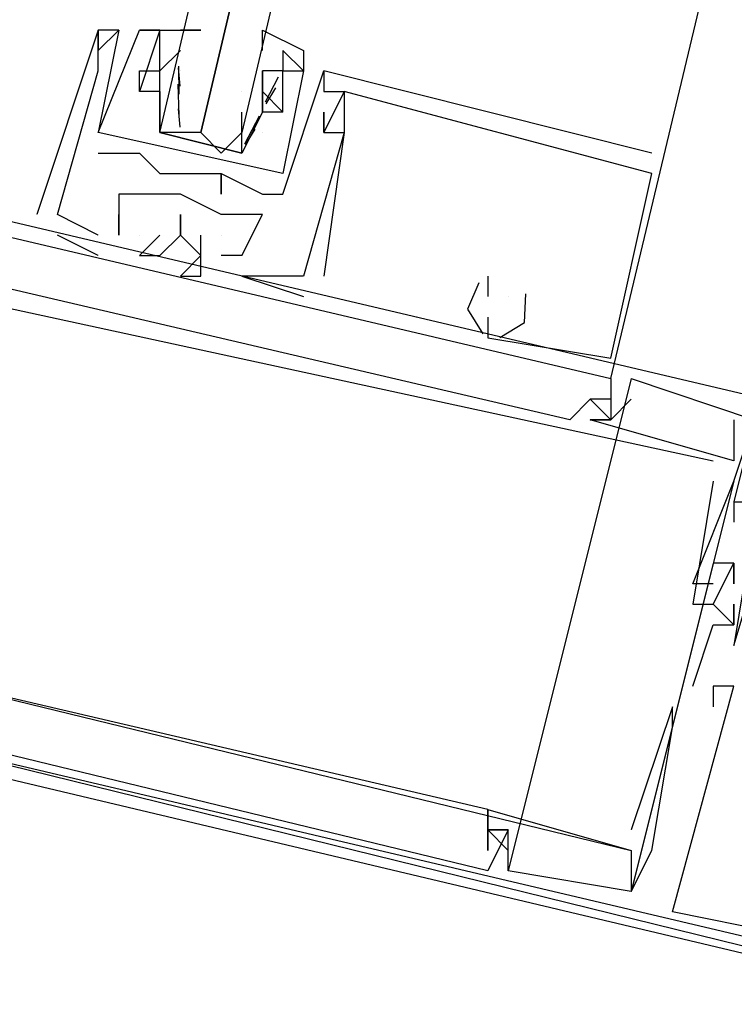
# Model space of a CAD drawing. Header units: feet. Extents: x -79 to 198, y -22 to 181.
# Tile 12 of 256: x 67.642 to 68.107, y 10.731 to 11.371. Entities that reach past the tile are written whole.
import ezdxf

# ---------------------------------------------------------------- set-up
doc = ezdxf.new("R2010")
doc.units = ezdxf.units.FT
doc.layers.add('A-LINEA', color=7, linetype='CONTINUOUS')

msp = doc.modelspace()

# ---------------------------------------------------------------- linework, layer by layer
at = {"layer": 'A-LINEA'}
for p, q in [((67.7067, 11.3644), (67.6933, 11.2978)), ((67.6933, 11.3644), (67.6933, 11.3644)), ((67.6933, 11.3644), (67.6933, 11.3644)), ((67.7067, 11.3644), (67.6933, 11.2978)), ((67.6933, 11.3644), (67.6933, 11.3644)), ((67.6933, 11.3644), (67.6933, 11.3644)), ((67.6933, 11.3644), (67.6933, 11.3644)), ((67.6933, 11.3644), (67.6933, 11.3644)), ((67.7067, 11.3644), (67.7067, 11.3644)), ((67.7067, 11.3644), (67.7067, 11.3644)), ((67.7067, 11.3644), (67.7067, 11.3644)), ((67.7067, 11.3644), (67.7067, 11.3644)), ((67.7067, 11.3644), (67.7067, 11.3644)), ((67.7333, 11.3644), (67.72, 11.3644)), ((67.72, 11.3644), (67.72, 11.3644)), ((67.72, 11.3644), (67.72, 11.3644)), ((67.7333, 11.3644), (67.72, 11.3644)), ((67.72, 11.3644), (67.72, 11.3644)), ((67.72, 11.3644), (67.72, 11.3644)), ((67.7333, 11.3644), (67.7333, 11.3644)), ((67.7333, 11.3644), (67.7333, 11.3644)), ((67.7333, 11.3644), (67.7333, 11.3644)), ((67.7333, 11.3644), (67.7333, 11.3644)), ((67.6933, 11.3511), (67.6933, 11.3511)), ((67.6933, 11.3511), (67.6933, 11.3511)), ((67.6933, 11.3511), (67.6933, 11.3511)), ((67.7467, 11.3511), (67.7333, 11.3378)), ((67.7467, 11.3511), (67.7467, 11.3511)), ((67.7467, 11.3511), (67.7467, 11.3511)), ((67.7467, 11.3511), (67.7467, 11.3511)), ((67.8133, 11.3511), (67.8133, 11.3511)), ((67.8133, 11.3511), (67.8133, 11.3511)), ((67.7459, 11.3227), (67.7456, 11.341)), ((67.6933, 11.3378), (67.6933, 11.3378)), ((67.6933, 11.3378), (67.6933, 11.3378)), ((67.6933, 11.3378), (67.6933, 11.3378)), ((67.72, 11.3378), (67.72, 11.3378)), ((67.72, 11.3378), (67.72, 11.3378)), ((67.7333, 11.3378), (67.7333, 11.3378)), ((67.7333, 11.3378), (67.7333, 11.3378)), ((67.7465, 11.328), (67.7455, 11.3399)), ((67.7467, 11.3378), (67.7467, 11.3378)), ((67.8, 11.3378), (67.8, 11.3378)), ((67.8, 11.3244), (67.8, 11.3378)), ((67.8, 11.3378), (67.8, 11.3378)), ((67.8, 11.3378), (67.8, 11.3378)), ((67.8133, 11.3378), (67.8133, 11.3378)), ((67.8133, 11.3378), (67.8133, 11.3378)), ((67.8133, 11.3378), (67.8133, 11.3378)), ((67.8133, 11.3378), (67.8133, 11.3378)), ((67.8267, 11.3378), (67.8267, 11.3378)), ((67.8267, 11.3378), (67.8267, 11.3378)), ((67.8267, 11.3378), (67.8267, 11.3378)), ((67.8267, 11.3378), (67.8267, 11.3378)), ((67.84, 11.3378), (67.84, 11.3378)), ((67.84, 11.3378), (67.84, 11.3378)), ((67.84, 11.3378), (67.84, 11.3378)), ((67.84, 11.3378), (67.84, 11.3378)), ((67.84, 11.3378), (67.84, 11.3378)), ((67.7458, 11.3089), (67.7452, 11.3293)), ((67.8103, 11.3337), (67.8018, 11.3174)), ((67.72, 11.3244), (67.72, 11.3244)), ((67.72, 11.3244), (67.72, 11.3244)), ((67.72, 11.3244), (67.72, 11.3244)), ((67.72, 11.3244), (67.72, 11.3244)), ((67.7333, 11.3244), (67.7333, 11.3244)), ((67.7333, 11.3244), (67.7333, 11.3244)), ((67.7867, 11.3244), (67.7867, 11.3244)), ((67.8, 11.3244), (67.8, 11.3244)), ((67.8, 11.3244), (67.8, 11.3244)), ((67.8, 11.3244), (67.8, 11.3244)), ((67.8, 11.3244), (67.8, 11.3244)), ((67.8085, 11.3267), (67.8023, 11.3165)), ((67.84, 11.3244), (67.84, 11.3244)), ((67.84, 11.3244), (67.84, 11.3244)), ((67.84, 11.3244), (67.84, 11.3244)), ((67.8533, 11.3244), (67.8533, 11.3244)), ((67.8533, 11.3244), (67.8533, 11.3244)), ((67.8533, 11.3244), (67.8533, 11.3244)), ((67.8533, 11.3244), (67.8533, 11.3244)), ((67.8533, 11.3244), (67.8533, 11.3244)), ((67.8533, 11.3244), (67.8533, 11.3244)), ((67.7333, 11.3111), (67.7333, 11.3111)), ((67.7465, 11.3013), (67.7455, 11.3132)), ((67.8, 11.3111), (67.8, 11.3111)), ((67.8, 11.3111), (67.8, 11.3111)), ((67.8, 11.3111), (67.8, 11.3111)), ((67.8, 11.3111), (67.8, 11.3111)), ((67.8, 11.3111), (67.8, 11.3111)), ((67.8, 11.3111), (67.8, 11.3111)), ((67.8133, 11.3111), (67.8133, 11.3111)), ((67.8133, 11.3111), (67.8133, 11.3111)), ((67.8133, 11.3111), (67.8133, 11.3111)), ((67.8133, 11.3111), (67.8133, 11.3111)), ((67.84, 11.3111), (67.84, 11.3111)), ((67.84, 11.3111), (67.84, 11.3111)), ((67.84, 11.3111), (67.84, 11.3111)), ((67.798, 11.3083), (67.7884, 11.2903)), ((67.6933, 11.2978), (67.6933, 11.2978)), ((67.6933, 11.2978), (67.6933, 11.2978)), ((67.6933, 11.2978), (67.6933, 11.2978)), ((67.6933, 11.2978), (67.6933, 11.2978)), ((67.76, 11.2978), (67.76, 11.2978)), ((67.7867, 11.2978), (67.7867, 11.2978)), ((67.7951, 11.3), (67.7889, 11.2898)), ((67.8, 11.2978), (67.8, 11.2978)), ((67.8, 11.2978), (67.8, 11.2978)), ((67.8, 11.2978), (67.8, 11.2978)), ((67.8, 11.2978), (67.8, 11.2978)), ((67.84, 11.2978), (67.84, 11.2978)), ((67.84, 11.2978), (67.84, 11.2978)), ((67.84, 11.2978), (67.84, 11.2978)), ((67.84, 11.2978), (67.84, 11.2978)), ((67.84, 11.2978), (67.84, 11.2978)), ((67.84, 11.2978), (67.84, 11.2978)), ((67.8533, 11.2978), (67.8533, 11.2978)), ((67.8533, 11.2978), (67.8533, 11.2978)), ((67.8533, 11.2978), (67.8533, 11.2978)), ((67.8533, 11.2978), (67.8533, 11.2978)), ((67.8533, 11.2978), (67.8533, 11.2978)), ((67.8533, 11.2978), (67.8533, 11.2978)), ((67.6933, 11.2844), (67.6933, 11.2844)), ((67.6933, 11.2844), (67.6933, 11.2844)), ((67.7067, 11.2844), (67.7067, 11.2844)), ((67.7067, 11.2844), (67.7067, 11.2844)), ((67.72, 11.2844), (67.72, 11.2844)), ((67.72, 11.2844), (67.72, 11.2844)), ((68.0533, 11.2844), (68.0533, 11.2844)), ((68.0533, 11.2844), (68.0533, 11.2844)), ((68.0533, 11.2844), (68.0533, 11.2844)), ((67.7333, 11.2711), (67.7333, 11.2711)), ((67.7333, 11.2711), (67.7333, 11.2711)), ((67.7733, 11.2711), (67.7733, 11.2711)), ((67.7733, 11.2711), (67.7733, 11.2711)), ((67.7733, 11.2711), (67.7733, 11.2711)), ((67.7733, 11.2711), (67.7733, 11.2711)), ((68.0267, 11.1511), (68.0533, 11.2711)), ((68.0267, 11.1511), (68.0533, 11.2711)), ((68.0267, 11.1511), (68.0533, 11.2711)), ((68.0533, 11.2711), (68.0533, 11.2711)), ((68.0533, 11.2711), (68.0533, 11.2711)), ((68.0533, 11.2711), (68.0533, 11.2711)), ((68.0533, 11.2711), (68.0533, 11.2711)), ((68.0533, 11.2711), (68.0533, 11.2711)), ((68.0533, 11.2711), (68.0533, 11.2711)), ((67.7067, 11.2578), (67.7067, 11.2578)), ((67.7067, 11.2578), (67.7067, 11.2578)), ((67.7067, 11.2578), (67.7067, 11.2578)), ((67.72, 11.2578), (67.72, 11.2578)), ((67.72, 11.2578), (67.72, 11.2578)), ((67.72, 11.2578), (67.72, 11.2578)), ((67.7467, 11.2578), (67.7467, 11.2578)), ((67.7467, 11.2578), (67.7467, 11.2578)), ((67.7467, 11.2578), (67.7467, 11.2578)), ((67.7733, 11.2578), (67.7733, 11.2578)), ((67.7733, 11.2578), (67.7733, 11.2578)), ((67.8, 11.2578), (67.8, 11.2578)), ((67.8, 11.2578), (67.8, 11.2578)), ((67.8133, 11.2578), (67.8133, 11.2578)), ((67.8133, 11.2578), (67.8133, 11.2578)), ((67.6533, 11.2444), (67.6533, 11.2444)), ((67.6533, 11.2444), (67.6533, 11.2444)), ((67.6533, 11.2444), (67.6533, 11.2444)), ((67.6667, 11.2444), (67.6667, 11.2444)), ((67.6667, 11.2444), (67.6667, 11.2444)), ((67.6667, 11.2444), (67.6667, 11.2444)), ((67.6667, 11.2444), (67.6667, 11.2444)), ((67.6667, 11.2444), (67.6667, 11.2444)), ((67.6667, 11.2444), (67.6667, 11.2444)), ((67.7067, 11.2444), (67.7067, 11.2444)), ((67.7067, 11.2444), (67.7067, 11.2444)), ((67.7067, 11.2444), (67.7067, 11.2444)), ((67.7733, 11.2444), (67.7733, 11.2444)), ((67.7733, 11.2444), (67.7733, 11.2444)), ((67.7733, 11.2444), (67.7733, 11.2444)), ((67.8, 11.2444), (67.8, 11.2444)), ((67.8, 11.2444), (67.8, 11.2444)), ((67.8, 11.2444), (67.8, 11.2444)), ((67.6933, 11.2178), (67.6667, 11.2311)), ((67.6667, 11.2311), (67.6667, 11.2311)), ((67.6933, 11.2178), (67.6667, 11.2311)), ((67.6667, 11.2311), (67.6667, 11.2311)), ((67.6933, 11.2178), (67.6667, 11.2311)), ((67.6667, 11.2311), (67.6667, 11.2311)), ((67.6933, 11.2311), (67.6933, 11.2311)), ((67.6933, 11.2311), (67.6933, 11.2311)), ((67.6933, 11.2311), (67.6933, 11.2311)), ((67.7067, 11.2311), (67.7067, 11.2311)), ((67.7067, 11.2311), (67.7067, 11.2311)), ((67.7067, 11.2311), (67.7067, 11.2311)), ((67.7067, 11.2311), (67.7067, 11.2311)), ((67.7067, 11.2311), (67.7067, 11.2311)), ((67.7067, 11.2311), (67.7067, 11.2311)), ((67.72, 11.2311), (67.72, 11.2311)), ((67.72, 11.2311), (67.72, 11.2311)), ((67.72, 11.2311), (67.72, 11.2311)), ((67.7333, 11.2311), (67.7333, 11.2311)), ((67.7333, 11.2311), (67.7333, 11.2311)), ((67.7333, 11.2311), (67.7333, 11.2311)), ((67.7467, 11.2311), (67.7467, 11.2311)), ((67.7467, 11.2311), (67.7467, 11.2311)), ((67.7467, 11.2311), (67.7467, 11.2311)), ((67.76, 11.2311), (67.76, 11.2311)), ((67.76, 11.2311), (67.76, 11.2311)), ((67.76, 11.2311), (67.76, 11.2311)), ((67.7733, 11.2311), (67.7733, 11.2311)), ((67.7733, 11.2311), (67.7733, 11.2311)), ((67.7733, 11.2311), (67.7733, 11.2311)), ((67.6933, 11.2178), (67.6933, 11.2178)), ((67.6933, 11.2178), (67.6933, 11.2178)), ((67.6933, 11.2178), (67.6933, 11.2178)), ((67.72, 11.2178), (67.72, 11.2178)), ((67.72, 11.2178), (67.72, 11.2178)), ((67.72, 11.2178), (67.72, 11.2178)), ((67.7333, 11.2178), (67.7333, 11.2178)), ((67.7333, 11.2178), (67.7333, 11.2178)), ((67.7333, 11.2178), (67.7333, 11.2178)), ((67.76, 11.2178), (67.76, 11.2178)), ((67.76, 11.2178), (67.76, 11.2178)), ((67.76, 11.2178), (67.76, 11.2178)), ((67.7867, 11.2178), (67.7733, 11.2178)), ((67.7733, 11.2178), (67.7733, 11.2178)), ((67.7867, 11.2178), (67.7733, 11.2178)), ((67.7733, 11.2178), (67.7733, 11.2178)), ((67.7867, 11.2178), (67.7733, 11.2178)), ((67.7733, 11.2178), (67.7733, 11.2178)), ((67.7867, 11.2178), (67.7867, 11.2178)), ((67.7867, 11.2178), (67.7867, 11.2178)), ((67.7867, 11.2178), (67.7867, 11.2178)), ((67.7867, 11.2178), (67.7867, 11.2178)), ((67.7867, 11.2178), (67.7867, 11.2178)), ((67.7867, 11.2178), (67.7867, 11.2178)), ((67.7467, 11.2044), (67.7467, 11.2044)), ((67.7467, 11.2044), (67.7467, 11.2044)), ((67.7467, 11.2044), (67.7467, 11.2044)), ((67.76, 11.2044), (67.76, 11.2044)), ((67.76, 11.2044), (67.76, 11.2044)), ((67.76, 11.2044), (67.76, 11.2044)), ((67.7867, 11.2044), (67.7867, 11.2044)), ((67.7867, 11.2044), (67.7867, 11.2044)), ((67.7867, 11.2044), (67.7867, 11.2044)), ((67.7867, 11.2044), (67.7867, 11.2044)), ((67.7867, 11.2044), (67.7867, 11.2044)), ((67.7867, 11.2044), (67.7867, 11.2044)), ((67.8267, 11.2044), (67.8267, 11.2044)), ((67.8267, 11.2044), (67.8267, 11.2044)), ((67.8267, 11.2044), (67.8267, 11.2044)), ((67.8267, 11.2044), (67.8267, 11.2044)), ((67.8267, 11.2044), (67.8267, 11.2044)), ((67.8267, 11.2044), (67.8267, 11.2044)), ((67.84, 11.2044), (67.84, 11.2044)), ((67.84, 11.2044), (67.84, 11.2044)), ((67.84, 11.2044), (67.84, 11.2044)), ((67.9467, 11.2044), (67.9467, 11.2044)), ((67.9467, 11.2044), (67.9467, 11.2044)), ((67.9467, 11.2044), (67.9467, 11.2044)), ((67.8267, 11.1911), (67.8267, 11.1911)), ((67.8267, 11.1911), (67.8267, 11.1911)), ((67.8267, 11.1911), (67.8267, 11.1911)), ((67.9467, 11.1911), (67.9467, 11.1911)), ((67.9467, 11.1911), (67.9467, 11.1911)), ((67.9467, 11.1911), (67.9467, 11.1911)), ((67.96, 11.1911), (67.96, 11.1911)), ((67.96, 11.1911), (67.96, 11.1911)), ((67.96, 11.1911), (67.96, 11.1911)), ((67.96, 11.1911), (67.96, 11.1911)), ((67.96, 11.1911), (67.96, 11.1911)), ((67.96, 11.1911), (67.96, 11.1911)), ((67.9467, 11.1778), (67.9467, 11.1778)), ((67.9467, 11.1778), (67.9467, 11.1778)), ((67.9467, 11.1778), (67.9467, 11.1778)), ((67.9467, 11.1778), (67.9467, 11.1778)), ((67.9467, 11.1778), (67.9467, 11.1778)), ((67.9467, 11.1778), (67.9467, 11.1778)), ((67.9467, 11.1644), (67.9467, 11.1644)), ((67.9467, 11.1644), (67.9467, 11.1644)), ((67.9467, 11.1644), (67.9467, 11.1644)), ((67.9467, 11.1644), (67.9467, 11.1644)), ((67.9467, 11.1644), (67.9467, 11.1644)), ((67.9467, 11.1644), (67.9467, 11.1644)), ((68.0267, 11.1511), (68.0267, 11.1511)), ((68.0267, 11.1511), (68.0267, 11.1511)), ((68.0267, 11.1511), (68.0267, 11.1511)), ((68.0267, 11.1511), (68.0267, 11.1511)), ((68.0267, 11.1511), (68.0267, 11.1511)), ((68.0267, 11.1511), (68.0267, 11.1511)), ((68.04, 11.1378), (67.96, 10.8178)), ((68.04, 11.1378), (67.96, 10.8178)), ((68.04, 11.1378), (67.96, 10.8178)), ((68.0267, 11.1378), (68.0267, 11.1378)), ((68.0267, 11.1378), (68.0267, 11.1378)), ((68.0267, 11.1378), (68.0267, 11.1378)), ((68.04, 11.1378), (68.04, 11.1378)), ((68.04, 11.1378), (68.04, 11.1378)), ((68.04, 11.1378), (68.04, 11.1378)), ((68.0133, 11.1244), (68.0267, 11.1111)), ((68.0133, 11.1244), (68.0133, 11.1244)), ((68.0133, 11.1244), (68.0133, 11.1244)), ((68.0133, 11.1244), (68.0267, 11.1111)), ((68.0133, 11.1244), (68.0133, 11.1244)), ((68.0133, 11.1244), (68.0133, 11.1244)), ((68.0133, 11.1244), (68.0267, 11.1111)), ((68.0133, 11.1244), (68.0133, 11.1244)), ((68.0133, 11.1244), (68.0133, 11.1244)), ((68.0267, 11.1244), (68.0267, 11.1244)), ((68.0267, 11.1244), (68.0267, 11.1244)), ((68.0267, 11.1244), (68.0267, 11.1244)), ((68.04, 11.1244), (68.04, 11.1244)), ((68.04, 11.1244), (68.04, 11.1244)), ((68.04, 11.1244), (68.04, 11.1244)), ((68, 11.1111), (68, 11.1111)), ((68, 11.1111), (68, 11.1111)), ((68, 11.1111), (68, 11.1111)), ((68.0133, 11.1111), (68.0133, 11.1111)), ((68.0133, 11.1111), (68.0133, 11.1111)), ((68.0133, 11.1111), (68.0133, 11.1111)), ((68.0133, 11.1111), (68.0133, 11.1111)), ((68.0133, 11.1111), (68.0133, 11.1111)), ((68.0133, 11.1111), (68.0133, 11.1111)), ((68.0267, 11.1111), (68.0267, 11.1111)), ((68.0267, 11.1111), (68.0267, 11.1111)), ((68.0267, 11.1111), (68.0267, 11.1111)), ((68.0267, 11.1111), (68.0267, 11.1111)), ((68.0267, 11.1111), (68.0267, 11.1111)), ((68.0267, 11.1111), (68.0267, 11.1111)), ((68.0267, 11.1111), (68.0267, 11.1111)), ((68.0267, 11.1111), (68.0267, 11.1111)), ((68.0267, 11.1111), (68.0267, 11.1111)), ((68.1067, 11.1111), (68.1067, 11.1111)), ((68.1067, 11.1111), (68.1067, 11.1111)), ((68.1067, 11.1111), (68.1067, 11.1111)), ((68.0933, 11.0844), (68.0933, 11.0844)), ((68.0933, 11.0844), (68.0933, 11.0844)), ((68.0933, 11.0844), (68.0933, 11.0844)), ((68.1067, 11.0844), (68.1067, 11.0844)), ((68.1067, 11.0844), (68.1067, 11.0844)), ((68.1067, 11.0844), (68.1067, 11.0844)), ((68.1067, 11.0711), (68.04, 10.8044)), ((68.1067, 11.0711), (68.04, 10.8044)), ((68.1067, 11.0711), (68.04, 10.8044)), ((68.0933, 11.0711), (68.0933, 11.0711)), ((68.0933, 11.0711), (68.0933, 11.0711)), ((68.0933, 11.0711), (68.0933, 11.0711)), ((68.1067, 11.0711), (68.1067, 11.0711)), ((68.1067, 11.0711), (68.1067, 11.0711)), ((68.1067, 11.0711), (68.1067, 11.0711)), ((68.1067, 11.0578), (68.12, 11.0578)), ((68.1067, 11.0578), (68.1067, 11.0578)), ((68.1067, 11.0578), (68.1067, 11.0578)), ((68.1067, 11.0578), (68.12, 11.0578)), ((68.1067, 11.0578), (68.1067, 11.0578)), ((68.1067, 11.0578), (68.1067, 11.0578)), ((68.1067, 11.0578), (68.12, 11.0578)), ((68.1067, 11.0578), (68.1067, 11.0578)), ((68.1067, 11.0578), (68.1067, 11.0578)), ((68.1067, 11.0444), (68.1067, 11.0444)), ((68.1067, 11.0444), (68.1067, 11.0444)), ((68.1067, 11.0444), (68.1067, 11.0444)), ((68.0933, 11.0178), (68.0933, 11.0178)), ((68.0933, 11.0178), (68.0933, 11.0178)), ((68.0933, 11.0178), (68.0933, 11.0178)), ((68.1067, 11.0178), (68.1067, 11.0178)), ((68.1067, 11.0178), (68.1067, 11.0178)), ((68.1067, 11.0178), (68.1067, 11.0178)), ((68.1067, 11.0178), (68.1067, 11.0178)), ((68.1067, 11.0178), (68.1067, 11.0178)), ((68.1067, 11.0178), (68.1067, 11.0178)), ((68.08, 11.0044), (68.08, 11.0044)), ((68.08, 11.0044), (68.08, 11.0044)), ((68.08, 11.0044), (68.08, 11.0044)), ((68.0933, 11.0044), (68.0933, 11.0044)), ((68.0933, 11.0044), (68.0933, 11.0044)), ((68.0933, 11.0044), (68.0933, 11.0044)), ((68.1067, 11.0044), (68.1067, 11.0044)), ((68.1067, 11.0044), (68.1067, 11.0044)), ((68.1067, 11.0044), (68.1067, 11.0044)), ((68.08, 10.9911), (68.08, 10.9911)), ((68.08, 10.9911), (68.08, 10.9911)), ((68.08, 10.9911), (68.08, 10.9911)), ((68.0933, 10.9911), (68.0933, 10.9911)), ((68.0933, 10.9911), (68.0933, 10.9911)), ((68.0933, 10.9911), (68.0933, 10.9911)), ((68.0933, 10.9911), (68.0933, 10.9911)), ((68.0933, 10.9911), (68.0933, 10.9911)), ((68.0933, 10.9911), (68.0933, 10.9911)), ((68.1067, 10.9911), (68.1067, 10.9911)), ((68.1067, 10.9911), (68.1067, 10.9911)), ((68.1067, 10.9911), (68.1067, 10.9911)), ((68.0933, 10.9778), (68.0933, 10.9778)), ((68.0933, 10.9778), (68.0933, 10.9778)), ((68.0933, 10.9778), (68.0933, 10.9778)), ((68.1067, 10.9778), (68.1067, 10.9778)), ((68.1067, 10.9778), (68.1067, 10.9778)), ((68.1067, 10.9778), (68.1067, 10.9778)), ((68.1067, 10.9778), (68.1067, 10.9778)), ((68.1067, 10.9778), (68.1067, 10.9778)), ((68.1067, 10.9778), (68.1067, 10.9778)), ((68.1067, 10.9644), (68.1067, 10.9644)), ((68.1067, 10.9644), (68.1067, 10.9644)), ((68.1067, 10.9644), (68.1067, 10.9644)), ((68.08, 10.9378), (68.08, 10.9378)), ((68.08, 10.9378), (68.08, 10.9378)), ((68.08, 10.9378), (68.08, 10.9378)), ((68.0933, 10.9378), (68.0933, 10.9378)), ((68.0933, 10.9378), (68.0933, 10.9378)), ((68.0933, 10.9378), (68.0933, 10.9378)), ((68.0933, 10.9378), (68.0933, 10.9378)), ((68.0933, 10.9378), (68.0933, 10.9378)), ((68.0933, 10.9378), (68.0933, 10.9378)), ((68.0933, 10.9378), (68.0933, 10.9378)), ((68.0933, 10.9378), (68.0933, 10.9378)), ((68.0933, 10.9378), (68.0933, 10.9378)), ((68.1067, 10.9378), (68.1067, 10.9378)), ((68.1067, 10.9378), (68.1067, 10.9378)), ((68.1067, 10.9378), (68.1067, 10.9378)), ((68.0667, 10.9244), (68.0667, 10.9244)), ((68.0667, 10.9244), (68.0667, 10.9244)), ((68.0667, 10.9244), (68.0667, 10.9244)), ((68.0933, 10.9244), (68.0933, 10.9244)), ((68.0933, 10.9244), (68.0933, 10.9244)), ((68.0933, 10.9244), (68.0933, 10.9244)), ((68.0667, 10.9111), (68.0667, 10.9111)), ((68.0667, 10.9111), (68.0667, 10.9111)), ((68.0667, 10.9111), (68.0667, 10.9111)), ((67.9467, 10.8578), (68.04, 10.8311)), ((67.9467, 10.8578), (67.9467, 10.8578)), ((67.9467, 10.8578), (67.9467, 10.8578)), ((67.9467, 10.8578), (68.04, 10.8311)), ((67.9467, 10.8578), (67.9467, 10.8578)), ((67.9467, 10.8578), (67.9467, 10.8578)), ((67.9467, 10.8578), (68.04, 10.8311)), ((67.9467, 10.8578), (67.9467, 10.8578)), ((67.9467, 10.8578), (67.9467, 10.8578)), ((67.96, 10.8311), (67.9467, 10.8444)), ((67.9467, 10.8444), (67.9467, 10.8444)), ((67.9467, 10.8444), (67.9467, 10.8444)), ((67.96, 10.8311), (67.9467, 10.8444)), ((67.9467, 10.8444), (67.9467, 10.8444)), ((67.9467, 10.8444), (67.9467, 10.8444)), ((67.96, 10.8311), (67.9467, 10.8444)), ((67.9467, 10.8444), (67.9467, 10.8444)), ((67.9467, 10.8444), (67.9467, 10.8444)), ((67.96, 10.8444), (67.96, 10.8444)), ((67.96, 10.8444), (67.96, 10.8444)), ((67.96, 10.8444), (67.96, 10.8444)), ((67.96, 10.8444), (67.96, 10.8444)), ((67.96, 10.8444), (67.96, 10.8444)), ((67.96, 10.8444), (67.96, 10.8444)), ((68.04, 10.8444), (68.04, 10.8444)), ((68.04, 10.8444), (68.04, 10.8444)), ((68.04, 10.8444), (68.04, 10.8444)), ((67.9467, 10.8311), (67.9467, 10.8311)), ((67.9467, 10.8311), (67.9467, 10.8311)), ((67.9467, 10.8311), (67.9467, 10.8311)), ((67.96, 10.8311), (67.96, 10.8311)), ((67.96, 10.8311), (67.96, 10.8311)), ((67.96, 10.8311), (67.96, 10.8311)), ((68.04, 10.8311), (68.04, 10.8311)), ((68.04, 10.8311), (68.04, 10.8311)), ((68.04, 10.8311), (68.04, 10.8311)), ((68.04, 10.8311), (68.04, 10.8311)), ((68.04, 10.8311), (68.04, 10.8311)), ((68.04, 10.8311), (68.04, 10.8311)), ((68.0533, 10.8311), (68.0533, 10.8311)), ((68.0533, 10.8311), (68.0533, 10.8311)), ((68.0533, 10.8311), (68.0533, 10.8311)), ((67.9467, 10.8178), (67.9467, 10.8178)), ((67.9467, 10.8178), (67.9467, 10.8178)), ((67.9467, 10.8178), (67.9467, 10.8178)), ((67.96, 10.8178), (67.96, 10.8178)), ((67.96, 10.8178), (67.96, 10.8178)), ((67.96, 10.8178), (67.96, 10.8178)), ((68.04, 10.8044), (68.04, 10.8044)), ((68.04, 10.8044), (68.04, 10.8044)), ((68.04, 10.8044), (68.04, 10.8044)), ((68.04, 10.8044), (68.04, 10.8044)), ((68.04, 10.8044), (68.04, 10.8044)), ((68.04, 10.8044), (68.04, 10.8044)), ((68.0667, 10.7911), (68.0667, 10.7911)), ((68.0667, 10.7911), (68.0667, 10.7911)), ((68.0667, 10.7911), (68.0667, 10.7911))]:
    msp.add_line(p, q, dxfattribs=at)
for points in [[(68.0267, 11.1378), (68.4533, 12.9244), (68.8133, 14.4978)], [(68.1867, 12.9911), (67.7867, 11.2978), (67.7733, 11.2844), (67.76, 11.2978), (68.16, 12.9911), (67.76, 11.2978), (67.7467, 11.2978), (67.7333, 11.2978), (68.1333, 12.9911)], [(67.6933, 11.2311), (67.6667, 11.2444), (67.6933, 11.3378), (67.6933, 11.3644), (67.6933, 11.3511), (67.7067, 11.3644), (67.6933, 11.3644), (67.6533, 11.2444)], [(67.6933, 11.2311), (67.6667, 11.2444), (67.6933, 11.3378), (67.6933, 11.3644), (67.6933, 11.3511), (67.7067, 11.3644), (67.6933, 11.3644), (67.6533, 11.2444)], [(67.6933, 11.2311), (67.6667, 11.2444), (67.6933, 11.3378), (67.6933, 11.3644), (67.6933, 11.3511), (67.7067, 11.3644), (67.6933, 11.3644), (67.6533, 11.2444)], [(67.8133, 11.2711), (67.6933, 11.2978), (67.72, 11.3644), (67.7333, 11.3644), (67.72, 11.3244)], [(67.8133, 11.2711), (67.6933, 11.2978), (67.72, 11.3644), (67.7333, 11.3644), (67.72, 11.3244)], [(67.8, 11.3511), (67.8, 11.3644), (67.8267, 11.3511), (67.8267, 11.3378), (67.8133, 11.3511), (67.8133, 11.3378), (67.8, 11.3378), (67.8, 11.3111), (67.7867, 11.2844), (67.7333, 11.2978), (67.7333, 11.3244), (67.7333, 11.3378), (67.7333, 11.3511), (67.7333, 11.3644), (67.72, 11.3644), (67.76, 11.3644), (67.7467, 11.3644)], [(67.8267, 11.3378), (67.8133, 11.3511), (67.8133, 11.3378)], [(67.8267, 11.3378), (67.8133, 11.3511), (67.8133, 11.3378)], [(67.6933, 11.2844), (67.7067, 11.2844), (67.72, 11.2844), (67.7333, 11.2711), (67.7733, 11.2711), (67.7733, 11.2578), (67.7733, 11.2711), (67.8, 11.2578), (67.8133, 11.2578), (67.84, 11.3378)], [(67.6933, 11.2844), (67.7067, 11.2844), (67.72, 11.2844), (67.7333, 11.2711), (67.7733, 11.2711), (67.7733, 11.2578), (67.7733, 11.2711), (67.8, 11.2578), (67.8133, 11.2578), (67.84, 11.3378)], [(67.7333, 11.3244), (67.72, 11.3244), (67.72, 11.3378), (67.7333, 11.3378)], [(67.7333, 11.3244), (67.72, 11.3244), (67.72, 11.3378), (67.7333, 11.3378)], [(68.0533, 11.2844), (67.84, 11.3378), (67.84, 11.3244), (67.8533, 11.3244), (67.84, 11.2978), (67.84, 11.3111), (67.84, 11.2978), (67.8533, 11.2978), (67.8267, 11.2044), (67.7867, 11.2044)], [(68.0533, 11.2844), (67.84, 11.3378), (67.84, 11.3244), (67.8533, 11.3244), (67.84, 11.2978), (67.84, 11.3111), (67.84, 11.2978), (67.8533, 11.2978), (67.8267, 11.2044), (67.7867, 11.2044)], [(68.0533, 11.2844), (67.84, 11.3378), (67.84, 11.3244), (67.8533, 11.3244), (67.84, 11.2978), (67.84, 11.3111), (67.84, 11.2978), (67.8533, 11.2978), (67.8267, 11.2044), (67.7867, 11.2044)], [(67.8133, 11.3111), (67.8133, 11.3378), (67.8267, 11.3378), (67.8133, 11.2711)], [(67.8133, 11.3111), (67.8133, 11.3378), (67.8267, 11.3378), (67.8133, 11.2711)], [(67.7333, 11.3244), (67.7333, 11.3111), (67.7333, 11.2978), (67.7867, 11.2844), (67.7867, 11.2978), (67.7867, 11.3111)], [(67.8, 11.3244), (67.8, 11.3111), (67.8, 11.3244), (67.8133, 11.3111), (67.8, 11.3111)], [(67.8, 11.3244), (67.8, 11.3111), (67.8, 11.3244), (67.8133, 11.3111), (67.8, 11.3111)], [(67.9467, 11.1778), (67.9467, 11.1644), (68.0267, 11.1511), (68.0533, 11.2711), (67.8533, 11.3244), (67.8533, 11.2978), (67.8533, 11.2978), (67.84, 11.2044)], [(67.9467, 11.1778), (67.9467, 11.1644), (68.0267, 11.1511), (68.0533, 11.2711), (67.8533, 11.3244), (67.8533, 11.2978), (67.8533, 11.2978), (67.84, 11.2044)], [(67.9467, 11.1778), (67.9467, 11.1644), (68.0267, 11.1511), (68.0533, 11.2711), (67.8533, 11.3244), (67.8533, 11.2978), (67.8533, 11.2978), (67.84, 11.2044)], [(68.24, 11.0844), (68.24, 11.0978), (67.56, 11.2578), (67.52, 11.0978), (67.5467, 11.0978)], [(68.24, 11.0844), (68.24, 11.0978), (67.56, 11.2578), (67.52, 11.0978), (67.5467, 11.0978)], [(68.24, 11.0844), (68.24, 11.0978), (67.56, 11.2578), (67.52, 11.0978), (67.5467, 11.0978)], [(67.7867, 11.2178), (67.8, 11.2444), (67.7733, 11.2444), (67.7467, 11.2578), (67.72, 11.2578), (67.7067, 11.2578), (67.7067, 11.2311)], [(67.7867, 11.2178), (67.8, 11.2444), (67.7733, 11.2444), (67.7467, 11.2578), (67.72, 11.2578), (67.7067, 11.2578), (67.7067, 11.2311)], [(67.7867, 11.2178), (67.8, 11.2444), (67.7733, 11.2444), (67.7467, 11.2578), (67.72, 11.2578), (67.7067, 11.2578), (67.7067, 11.2311)], [(67.5733, 11.2444), (68.0267, 11.1378), (68.0267, 11.1111), (68.0133, 11.1111), (68.0267, 11.1111), (68.04, 11.1244)], [(67.5733, 11.2444), (68.0267, 11.1378), (68.0267, 11.1111), (68.0133, 11.1111), (68.0267, 11.1111), (68.04, 11.1244)], [(67.5733, 11.2444), (68.0267, 11.1378), (68.0267, 11.1111), (68.0133, 11.1111), (68.0267, 11.1111), (68.04, 11.1244)], [(67.7067, 11.2311), (67.7067, 11.2311), (67.7067, 11.2444)], [(67.7067, 11.2311), (67.7067, 11.2311), (67.7067, 11.2444)], [(67.7067, 11.2311), (67.7067, 11.2311), (67.7067, 11.2444)], [(67.7467, 11.2444), (67.7467, 11.2311), (67.7467, 11.2444), (67.7467, 11.2311), (67.7467, 11.2444), (67.7467, 11.2311)], [(67.7467, 11.2444), (67.7467, 11.2311), (67.7467, 11.2444), (67.7467, 11.2311), (67.7467, 11.2444), (67.7467, 11.2311)], [(67.7467, 11.2444), (67.7467, 11.2311), (67.7467, 11.2444), (67.7467, 11.2311), (67.7467, 11.2444), (67.7467, 11.2311)], [(68.0267, 11.1244), (68.0133, 11.1244), (68, 11.1111), (67.6, 11.2044), (67.6, 11.2178), (67.5867, 11.2311), (67.5733, 11.2311), (67.5733, 11.2178), (67.6, 11.2178), (67.5733, 11.1244), (67.5733, 11.1111), (67.6, 11.1911), (68.0933, 11.0844)], [(68.0267, 11.1244), (68.0133, 11.1244), (68, 11.1111), (67.6, 11.2044), (67.6, 11.2178), (67.5867, 11.2311), (67.5733, 11.2311), (67.5733, 11.2178), (67.6, 11.2178), (67.5733, 11.1244), (67.5733, 11.1111), (67.6, 11.1911), (68.0933, 11.0844)], [(68.0267, 11.1244), (68.0133, 11.1244), (68, 11.1111), (67.6, 11.2044), (67.6, 11.2178), (67.5867, 11.2311), (67.5733, 11.2311), (67.5733, 11.2178), (67.6, 11.2178), (67.5733, 11.1244), (67.5733, 11.1111), (67.6, 11.1911), (68.0933, 11.0844)], [(67.7333, 11.2311), (67.72, 11.2178), (67.7333, 11.2178), (67.7467, 11.2311), (67.7467, 11.2311), (67.76, 11.2178), (67.7467, 11.2044), (67.76, 11.2044), (67.76, 11.2311)], [(67.7333, 11.2311), (67.72, 11.2178), (67.7333, 11.2178), (67.7467, 11.2311), (67.7467, 11.2311), (67.76, 11.2178), (67.7467, 11.2044), (67.76, 11.2044), (67.76, 11.2311)], [(67.7333, 11.2311), (67.72, 11.2178), (67.7333, 11.2178), (67.7467, 11.2311), (67.7467, 11.2311), (67.76, 11.2178), (67.7467, 11.2044), (67.76, 11.2044), (67.76, 11.2311)], [(67.7867, 11.2044), (67.7867, 11.2044), (67.8267, 11.1911)], [(67.7867, 11.2044), (67.7867, 11.2044), (67.8267, 11.1911)], [(67.7867, 11.2044), (67.7867, 11.2044), (67.8267, 11.1911)], [(67.9409, 11.2001), (67.9334, 11.1829), (67.9435, 11.167)], [(67.9409, 11.2001), (67.9334, 11.1829), (67.9435, 11.167)], [(67.9409, 11.2001), (67.9334, 11.1829), (67.9435, 11.167)], [(67.9467, 11.2044), (67.9467, 11.1911), (67.9467, 11.1911)], [(67.9467, 11.2044), (67.9467, 11.1911), (67.9467, 11.1911)], [(67.9467, 11.2044), (67.9467, 11.1911), (67.9467, 11.1911)], [(67.9544, 11.1645), (67.9705, 11.1742), (67.9714, 11.1929)], [(67.9544, 11.1645), (67.9705, 11.1742), (67.9714, 11.1929)], [(67.9544, 11.1645), (67.9705, 11.1742), (67.9714, 11.1929)], [(67.9467, 11.1778), (67.9467, 11.1644), (68.0267, 11.1511)], [(67.9467, 11.1778), (67.9467, 11.1644), (68.0267, 11.1511)], [(67.9467, 11.1778), (67.9467, 11.1644), (68.0267, 11.1511)], [(67.5067, 10.9511), (67.52, 10.9378), (67.52, 10.9511), (67.5067, 10.9511), (67.5333, 11.0578), (67.5467, 11.0578), (67.5733, 11.1378), (67.56, 11.1511), (67.5333, 11.0711), (67.52, 11.0711), (67.48, 10.9244), (68.16, 10.7644), (68.1467, 10.7644)], [(67.5067, 10.9511), (67.52, 10.9378), (67.52, 10.9511), (67.5067, 10.9511), (67.5333, 11.0578), (67.5467, 11.0578), (67.5733, 11.1378), (67.56, 11.1511), (67.5333, 11.0711), (67.52, 11.0711), (67.48, 10.9244), (68.16, 10.7644), (68.1467, 10.7644)], [(67.5067, 10.9511), (67.52, 10.9378), (67.52, 10.9511), (67.5067, 10.9511), (67.5333, 11.0578), (67.5467, 11.0578), (67.5733, 11.1378), (67.56, 11.1511), (67.5333, 11.0711), (67.52, 11.0711), (67.48, 10.9244), (68.16, 10.7644), (68.1467, 10.7644)], [(68.04, 11.1378), (68.12, 11.1111), (68.1067, 11.0578), (68.1067, 11.0444)], [(68.04, 11.1378), (68.12, 11.1111), (68.1067, 11.0578), (68.1067, 11.0444)], [(68.04, 11.1378), (68.12, 11.1111), (68.1067, 11.0578), (68.1067, 11.0444)], [(68.1067, 11.1111), (68.1067, 11.0844), (68.0133, 11.1111)], [(68.1067, 11.1111), (68.1067, 11.0844), (68.0133, 11.1111)], [(68.1067, 11.1111), (68.1067, 11.0844), (68.0133, 11.1111)], [(68.0933, 11.0044), (68.08, 11.0044), (68.1067, 11.0711), (68.12, 11.1111)], [(68.0933, 11.0044), (68.08, 11.0044), (68.1067, 11.0711), (68.12, 11.1111)], [(68.0933, 11.0044), (68.08, 11.0044), (68.1067, 11.0711), (68.12, 11.1111)], [(68.12, 11.0444), (68.1067, 10.9644), (68.1467, 11.0978)], [(68.12, 11.0444), (68.1067, 10.9644), (68.1467, 11.0978)], [(68.12, 11.0444), (68.1067, 10.9644), (68.1467, 11.0978)], [(68.0933, 11.0711), (68.08, 10.9911), (68.08, 10.9911), (68.0933, 10.9911)], [(68.0933, 11.0711), (68.08, 10.9911), (68.08, 10.9911), (68.0933, 10.9911)], [(68.0933, 11.0711), (68.08, 10.9911), (68.08, 10.9911), (68.0933, 10.9911)], [(67.9467, 10.8311), (67.9467, 10.8578), (67.5467, 10.9511), (67.5333, 10.9244), (67.5067, 10.9378), (67.5067, 10.9244), (67.5067, 10.9378), (67.5333, 10.9378), (67.56, 11.0311), (67.5467, 11.0311), (67.56, 11.0444), (67.5467, 10.9511), (68.04, 10.8311), (68.04, 10.8044), (68.0533, 10.8311), (68.0667, 10.9111), (68.0667, 10.9244), (68.0667, 10.9244), (68.04, 10.8444)], [(67.9467, 10.8311), (67.9467, 10.8578), (67.5467, 10.9511), (67.5333, 10.9244), (67.5067, 10.9378), (67.5067, 10.9244), (67.5067, 10.9378), (67.5333, 10.9378), (67.56, 11.0311), (67.5467, 11.0311), (67.56, 11.0444), (67.5467, 10.9511), (68.04, 10.8311), (68.04, 10.8044), (68.0533, 10.8311), (68.0667, 10.9111), (68.0667, 10.9244), (68.0667, 10.9244), (68.04, 10.8444)], [(67.9467, 10.8311), (67.9467, 10.8578), (67.5467, 10.9511), (67.5333, 10.9244), (67.5067, 10.9378), (67.5067, 10.9244), (67.5067, 10.9378), (67.5333, 10.9378), (67.56, 11.0311), (67.5467, 11.0311), (67.56, 11.0444), (67.5467, 10.9511), (68.04, 10.8311), (68.04, 10.8044), (68.0533, 10.8311), (68.0667, 10.9111), (68.0667, 10.9244), (68.0667, 10.9244), (68.04, 10.8444)], [(68.08, 10.9378), (68.0933, 10.9778), (68.1067, 10.9778), (68.1067, 10.9911), (68.1067, 10.9778), (68.0933, 10.9911), (68.1067, 11.0178), (68.1067, 11.0044), (68.1067, 11.0178), (68.0933, 11.0178), (68.04, 10.8044), (67.96, 10.8178), (67.96, 10.8444), (67.9467, 10.8444), (67.96, 10.8444), (67.9467, 10.8178), (67.5067, 10.9244), (67.5067, 10.9378)], [(68.08, 10.9378), (68.0933, 10.9778), (68.1067, 10.9778), (68.1067, 10.9911), (68.1067, 10.9778), (68.0933, 10.9911), (68.1067, 11.0178), (68.1067, 11.0044), (68.1067, 11.0178), (68.0933, 11.0178), (68.04, 10.8044), (67.96, 10.8178), (67.96, 10.8444), (67.9467, 10.8444), (67.96, 10.8444), (67.9467, 10.8178), (67.5067, 10.9244), (67.5067, 10.9378)], [(68.08, 10.9378), (68.0933, 10.9778), (68.1067, 10.9778), (68.1067, 10.9911), (68.1067, 10.9778), (68.0933, 10.9911), (68.1067, 11.0178), (68.1067, 11.0044), (68.1067, 11.0178), (68.0933, 11.0178), (68.04, 10.8044), (67.96, 10.8178), (67.96, 10.8444), (67.9467, 10.8444), (67.96, 10.8444), (67.9467, 10.8178), (67.5067, 10.9244), (67.5067, 10.9378)], [(68.1333, 10.7778), (68.0667, 10.7911), (68.1067, 10.9378), (68.0933, 10.9378), (68.0933, 10.9244)], [(68.1333, 10.7778), (68.0667, 10.7911), (68.1067, 10.9378), (68.0933, 10.9378), (68.0933, 10.9244)], [(68.1333, 10.7778), (68.0667, 10.7911), (68.1067, 10.9378), (68.0933, 10.9378), (68.0933, 10.9244)], [(67.44, 10.5644), (67.4667, 9.8844), (68.0933, 9.9111), (68.2933, 10.7244), (67.48, 10.9244), (67.4267, 10.7244), (67.44, 10.5644)], [(67.4533, 10.5644), (67.48, 9.8978), (68.0933, 9.9244), (68.28, 10.7244), (67.4933, 10.9111), (67.44, 10.7244), (67.4533, 10.5644)], [(67.9467, 10.8578), (67.9467, 10.8311), (67.9467, 10.8311), (67.9467, 10.8311)], [(67.9467, 10.8578), (67.9467, 10.8311), (67.9467, 10.8311), (67.9467, 10.8311)], [(67.9467, 10.8578), (67.9467, 10.8311), (67.9467, 10.8311), (67.9467, 10.8311)]]:
    msp.add_lwpolyline(points, dxfattribs=at)

doc.saveas('drawing.dxf')
